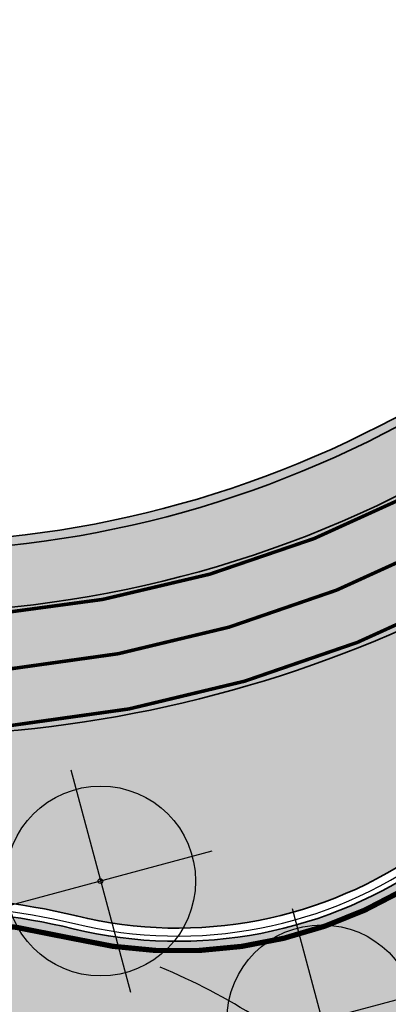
# Model space of a CAD drawing. Header units: metres. Extents: x 180563 to 183411, y 416314 to 418230.
# Tile 63 of 256: x 181001 to 181012, y 417868 to 417896. Entities that reach past the tile are written whole.
import ezdxf
from ezdxf import colors
from ezdxf.entities.mleader import LeaderData, LeaderLine
from ezdxf.math import Vec2, Vec3

# ---------------------------------------------------------------- set-up
doc = ezdxf.new("R2010")
doc.units = ezdxf.units.M
doc.linetypes.add('VW-3-3_STREEP', pattern=[6, 3, -3])
doc.linetypes.add('VW-30-270_STREEP', pattern=[3, 0.3, -2.7])
doc.layers.get('0').update_dxf_attribs({"color": 40, "lineweight": 0})
doc.layers.add('N-WE-GW-BERM-A', color=70, linetype='Continuous', lineweight=25, true_color=0x7fff00, transparency=0.6)
for name, color, linetype, lineweight in [('N-WE-GW-BERM-G', 90, 'Continuous', 35), ('N-WE-IE-TERREINAFSCHEIDING_KUNSTMATIG_HEKWERK_WILDRASTER-G', 30, 'IE-TERREINAFSCHEIDING-KUNSTMATIG', 35), ('N-WE-VH-GOOT_TEGEL-G', 170, 'Continuous', 25), ('N-WE-VH-KANTOPSLUITING_ACHTERKANTBAND-G', 50, 'Continuous', 35), ('N-WE-VH-KANTVERHARDING_FIETSPAD-G', 7, 'Continuous', 35), ('N-WE-VH-KANTVERHARDING_GOW-G', 7, 'Continuous', 35), ('N-WE-VW-MARKERING_DWARS_DRIEHOEK_5070-G', 7, 'VW-HAAIETAND70-L-N', 25), ('N-WE-VW-MARKERING_LANGS_STREEP_30270_010-G', 7, 'VW-30-270_STREEP', 25), ('N-WE-VW-MARKERING_LANGS_STREEP_33_015-G', 7, 'VW-3-3_STREEP', 25), ('N-WE-VW-MARKERING_LANGS_STREEP_DOORGETROKKEN_010-G', 7, 'Continuous', 25), ('V-WE-GR-BOOM-S', 90, 'Continuous', 25), ('X-XX-AL-VERWIJZING-T25', 2, 'Continuous', 25)]:
    doc.layers.add(name, color=color, linetype=linetype, lineweight=lineweight)
doc.layers.add('N-WE-VH-VERHARDING_ASFALT_DEKLAAG-A', color=252, linetype='Continuous', lineweight=18, transparency=0.5)
doc.layers.add('N-WE-VH-VERHARDING_BETON-A', color=252, linetype='Continuous', lineweight=18, transparency=0.75)
doc.styles.add('NLCS-ISO-M500-T25', font='NLCS-ISO.ttf', dxfattribs={"height": 1.25})
doc.linetypes.add('IE-TERREINAFSCHEIDING-KUNSTMATIG', pattern='A,4,[82,NLCS.SHX,S=0.75,R=90,X=0,Y=0],4,-2', length=10)
doc.linetypes.add('VW-HAAIETAND70-L-N', pattern='A,0,-0.5,[149,NLCS.SHX,S=1,R=0,X=-0.625,Y=-0.35],-0.5', length=1)

# ---------------------------------------------------------------- blocks, each defined once
blk = doc.blocks.new('V-SGR-BOOM')
for p, q in [((-2.311741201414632, 2.322650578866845), (2.32427582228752, -2.313366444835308)), ((2.32427582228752, 2.322650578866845), (-2.311741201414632, -2.313366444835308))]:
    blk.add_line(p, q)
for centre, radius in [((0.006267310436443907, 0.004642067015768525), 2.700981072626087), ((0, 0), 0.06735329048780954)]:
    blk.add_circle(centre, radius)

msp = doc.modelspace()

# ---------------------------------------------------------------- hatches: boundary and pattern name
at = {"layer": 'N-WE-GW-BERM-A'}
h = msp.add_hatch(color=256, dxfattribs=at)
h.dxf.hatch_style = 1
edge = h.paths.add_edge_path()
edge.add_line((180869.0403771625, 417954.4852323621), (180868.090481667, 417953.2187475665))
edge.add_arc((180987.2673310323, 418111.648356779), 198.2499999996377, 233.0481068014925, 236.6747380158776)
edge.add_arc((180822.4499482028, 417860.9787927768), 101.7500000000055, 53.05043052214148, 56.67473801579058, ccw=False)
edge.add_line((180883.6130787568, 417942.2938218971), (180914.6905054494, 417918.9181590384))
edge.add_arc((180944.7460978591, 417958.8764043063), 49.9999999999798, 233.0504305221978, 251.3149222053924)
edge.add_line((180928.7277835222, 417911.5117169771), (180937.3396364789, 417908.5992652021))
edge.add_line((180937.3396364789, 417908.5992652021), (180937.5088164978, 417908.5420500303))
edge.add_line((180937.5088164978, 417908.5420500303), (180941.9285625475, 417907.0473313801))
edge.add_arc((180917.3404500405, 417834.3425363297), 76.74999999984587, 55.77153020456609, 71.31492220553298, ccw=False)
edge.add_line((180960.5118858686, 417897.7995267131), (180979.502813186, 417884.879506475))
edge.add_line((180979.502813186, 417884.879506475), (180979.9085559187, 417884.6034691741))
edge.add_arc((180997.908372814, 417911.0611068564), 31.99999999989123, 235.7715301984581, 297.2279695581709)
edge.add_line((181012.5493984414, 417882.6069266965), (181014.6918537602, 417883.7093216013))
edge.add_line((181014.6918537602, 417883.7093216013), (181026.4505802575, 417889.7597442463))
edge.add_arc((181050.4710129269, 417843.0771049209), 52.50000000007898, 107.21374926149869, 117.2279695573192, ccw=False)
edge.add_line((181034.9343057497, 417893.2254920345), (181053.3590593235, 417898.9337514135))
edge.add_arc((181043.001254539, 417932.3660094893), 35.0000000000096, 287.2137492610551, 307.8215622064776)
edge.add_arc((180999.2834235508, 417988.6829222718), 106.294062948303, 307.8215622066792, 311.9122398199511)
edge.add_line((181070.2869587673, 417909.58219026), (181070.2875546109, 417912.2913982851))
edge.add_arc((180999.2834235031, 417988.6829222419), 104.294062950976, 305.2194494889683, 312.90673934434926, ccw=False)
edge.add_arc((181045.0130763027, 417923.9037027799), 25.00000000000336, 297.588115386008, 305.2194494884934, ccw=False)
edge.add_arc((181043.0012545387, 417932.3660094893), 33.50000000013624, 287.2137492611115, 293.932524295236, ccw=False)
edge.add_line((181052.9151534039, 417900.3665624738), (181034.3424311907, 417895.1359067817))
edge.add_arc((181050.4710129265, 417843.0771049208), 54.49999999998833, 107.2137492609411, 117.2279695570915)
edge.add_line((181025.5355161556, 417891.5381305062), (181013.7767896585, 417885.4877078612))
edge.add_line((181013.7767896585, 417885.4877078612), (181011.6343343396, 417884.3853129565))
edge.add_arc((180997.9083728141, 417911.0611068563), 29.99999999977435, 235.7715301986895, 297.22796955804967, ccw=False)
edge.add_line((180981.0335444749, 417886.2570715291), (180980.6278017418, 417886.5331088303))
edge.add_line((180980.6278017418, 417886.5331088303), (180961.6368744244, 417899.4531290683))
edge.add_arc((180917.3404500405, 417834.3425363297), 78.7499999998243, 55.77153020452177, 71.31492220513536)
edge.add_line((180942.5692951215, 417908.9419188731), (180938.0251335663, 417910.4787137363))
edge.add_line((180938.0251335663, 417910.4787137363), (180937.8757936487, 417910.6103475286))
edge.add_line((180937.8757936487, 417910.6103475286), (180935.2126652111, 417911.5345402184))
edge.add_line((180935.2126652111, 417911.5345402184), (180935.049, 417911.492))
edge.add_line((180935.049, 417911.492), (180930.76, 417912.58))
edge.add_line((180930.76, 417912.58), (180917.4781484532, 417918.7676903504))
edge.add_arc((180944.7460979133, 417958.8764043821), 48.50000009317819, 233.05043052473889, 235.790135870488, ccw=False)
edge.add_line((180915.5921732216, 417920.1169063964), (180884.5147465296, 417943.4925692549))
edge.add_arc((180822.4499482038, 417860.9787927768), 103.2499999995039, 53.05043052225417, 56.67473801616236)
edge.add_arc((180987.2673310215, 418111.6483567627), 196.7499999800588, 234.5177571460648, 236.6747380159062, ccw=False)
edge.add_line((180873.0636722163, 417951.4357267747), (180869.0403771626, 417954.4852323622))
h = msp.add_hatch(color=256, dxfattribs=at)
h.dxf.hatch_style = 1
edge = h.paths.add_edge_path()
edge.add_line((181019.6246731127, 417877.1487756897), (181019.8430799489, 417876.8439422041))
edge.add_line((181019.8430799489, 417876.8439422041), (181020.1616336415, 417877.0721792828))
edge.add_arc((181136.6452796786, 417714.4943203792), 199.9999999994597, 122.202636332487, 125.6208084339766, ccw=False)
edge.add_line((181030.0622374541, 417883.7280496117), (181029.1273482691, 417884.7357732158))
edge.add_arc((181026.9280384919, 417882.6954211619), 3.000000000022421, 42.85281396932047, 117.2279695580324)
edge.add_line((181025.5554423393, 417885.3630005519), (181014.1507606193, 417879.4947507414))
edge.add_arc((180997.9083728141, 417911.0611068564), 35.49999999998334, 247.75717453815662, 297.2279695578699, ccw=False)
edge.add_arc((180983.3348631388, 417875.4259722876), 2.999999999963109, 67.75717453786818, 148.3830421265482)
edge.add_line((180980.7801477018, 417876.9986861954), (180979.3627754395, 417874.696307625))
edge.add_line((180979.3627754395, 417874.696307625), (180979.5543778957, 417874.57835213))
edge.add_line((180979.5543778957, 417874.57835213), (180978.5480507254, 417872.9436749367))
edge.add_line((180978.5480507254, 417872.9436749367), (180982.5582376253, 417870.9917218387))
edge.add_arc((180988.9589614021, 417884.1416784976), 14.6249999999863, 244.0455590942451, 287.0518075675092)
edge.add_arc((180998.6357589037, 417852.5923585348), 18.37500000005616, 76.25473446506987, 107.05180756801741, ccw=False)
edge.add_arc((181005.8827305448, 417882.2188905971), 12.12499999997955, 256.2547344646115, 305.6208084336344)
edge.add_line((181012.9445515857, 417872.362607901), (181019.6246731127, 417877.1487756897))
at = {"layer": 'N-WE-VH-VERHARDING_ASFALT_DEKLAAG-A'}
h = msp.add_hatch(color=256, dxfattribs=at)
h.dxf.hatch_style = 1
edge = h.paths.add_edge_path()
edge.add_line((181023.9574605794, 417871.4390150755), (181027.0859675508, 417868.1443601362))
edge.add_arc((181034.7618543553, 417858.9204367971), 12.00000000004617, 14.319646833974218, 129.7662650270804, ccw=False)
edge.add_arc((181043.4822331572, 417861.1464182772), 3.000000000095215, -43.94151421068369, 14.319646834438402, ccw=False)
edge.add_line((181045.642378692, 417859.0646470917), (181024.5261814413, 417837.1534689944))
edge.add_line((181024.5261814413, 417837.1534689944), (181027.0941959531, 417834.6302738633))
edge.add_line((181027.0941959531, 417834.6302738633), (181044.576270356, 417852.7705119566))
edge.add_arc((181046.7364158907, 417850.6887407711), 2.999999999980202, 9.173210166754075, 136.0584857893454, ccw=False)
edge.add_line((181049.6980486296, 417851.1669996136), (181049.7728541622, 417850.7037640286))
edge.add_arc((181101.6014270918, 417859.0732937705), 52.50000000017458, 189.1732101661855, 223.9792220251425)
edge.add_arc((181101.6014270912, 417859.0732937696), 52.49999999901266, 223.9792220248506, 232.5867300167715)
edge.add_line((181069.70453687, 417817.3739125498), (181073.7488937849, 417814.2802837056))
edge.add_line((181073.7488937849, 417814.2802837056), (181094.1601943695, 417798.6671739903))
edge.add_arc((180974.1671311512, 417641.7980732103), 197.5000000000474, 38.42939247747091, 52.58673001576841, ccw=False)
edge.add_line((181128.8836360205, 417764.5541448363), (181145.5997339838, 417743.4858895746))
edge.add_arc((181188.6853429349, 417777.6711247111), 55.00000000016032, 218.4293924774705, 232.9201131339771)
edge.add_arc((185318.2645728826, 423241.9395734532), 6904.208297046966, 232.9201131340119, 233.4982623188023)
edge.add_arc((181447.4701584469, 418011.1929324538), 397.0000000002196, 233.4982623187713, 239.4672498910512)
edge.add_arc((181039.2420212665, 417319.0640495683), 406.5500000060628, 55.194988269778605, 59.467249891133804, ccw=False)
edge.add_arc((182390.9257072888, 419263.5190459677), 1961.561910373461, 235.1949882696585, 235.5071009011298)
edge.add_arc((182390.925707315, 419263.5190460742), 1961.561910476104, 235.5071009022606, 236.7314184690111)
edge.add_arc((181321.4654169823, 417633.4741601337), 11.999999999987, 236.7314184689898, 282.4889878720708)
edge.add_line((181324.0604405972, 417621.7581090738), (181334.742, 417624.1240000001))
edge.add_line((181334.742, 417624.1240000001), (181342.1744013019, 417625.7406179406))
edge.add_line((181342.1744013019, 417625.7406179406), (181341.5337581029, 417628.6432537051))
edge.add_line((181341.5337581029, 417628.6432537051), (181332.5456870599, 417626.7240531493))
edge.add_arc((181327.3251842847, 417651.1729048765), 25.0000000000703, 236.6098987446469, 282.05321670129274, ccw=False)
edge.add_arc((182370.6151032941, 419234.0000838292), 1920.730923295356, 235.1898583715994, 236.6098987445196, ccw=False)
edge.add_arc((181039.2420212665, 417319.0640495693), 411.5500000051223, 55.19498827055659, 59.46724989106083)
edge.add_arc((181447.4701584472, 418011.1929324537), 392.0000000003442, 233.49826231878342, 239.4672498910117, ccw=False)
edge.add_arc((185318.2645728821, 423241.939573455), 6899.208297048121, 232.92011313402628, 233.4982623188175, ccw=False)
edge.add_arc((181188.6853429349, 417777.6711247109), 50.00000000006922, 218.4293924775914, 232.92011313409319, ccw=False)
edge.add_line((181149.516607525, 417746.5936382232), (181132.8005095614, 417767.6618934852))
edge.add_arc((180974.1671311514, 417641.7980732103), 202.4999999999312, 38.42939247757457, 52.58673001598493)
edge.add_line((181097.1979934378, 417802.6385436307), (181076.7866928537, 417818.2516533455))
edge.add_line((181076.7866928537, 417818.2516533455), (181072.7423359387, 417821.3452821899))
edge.add_arc((181101.6014270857, 417859.0732937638), 47.49999999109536, 224.1160582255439, 232.5867300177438, ccw=False)
edge.add_arc((181101.6014270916, 417859.0732937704), 47.49999999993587, 189.173210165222, 224.116058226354, ccw=False)
edge.add_line((181054.7089087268, 417851.5008620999), (181053.9511844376, 417856.1930933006))
edge.add_arc((181014.4627479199, 417849.8163087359), 39.99999999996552, 9.173210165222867, 37.31683373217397)
edge.add_arc((181054.2266308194, 417880.1285770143), 9.99999999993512, 126.33610568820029, 217.325219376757, ccw=False)
edge.add_arc((181107.5998703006, 417810.4746913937), 97.74999999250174, 121.2915826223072, 127.34649693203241, ccw=False)
edge.add_arc((180999.2834235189, 417988.6829222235), 110.7940629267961, 301.2915826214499, 306.3934500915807)
edge.add_arc((181015.8448981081, 417965.1346753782), 82.01476059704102, 306.8408792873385, 325.5039879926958)
edge.add_line((181083.4386433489, 417918.6857081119), (181085.7132467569, 417922.1964234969))
edge.add_line((181085.7132467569, 417922.1964234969), (181083.1332877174, 417923.8679869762))
edge.add_arc((181041.2135424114, 417951.12115106), 49.9999999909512, 318.14543273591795, 326.97101180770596, ccw=False)
edge.add_arc((180999.2834235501, 417988.6829222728), 106.2940629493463, 307.8215622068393, 318.1454327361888, ccw=False)
edge.add_arc((181043.001254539, 417932.3660094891), 34.99999999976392, 287.21374926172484, 307.8215622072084, ccw=False)
edge.add_line((181053.3590593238, 417898.9337514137), (181034.9343057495, 417893.2254920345))
edge.add_arc((181050.4710129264, 417843.0771049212), 52.49999999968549, 107.2137492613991, 117.2279695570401)
edge.add_line((181026.4505802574, 417889.7597442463), (181014.6918537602, 417883.7093216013))
edge.add_line((181014.6918537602, 417883.7093216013), (181012.5493984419, 417882.6069266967))
edge.add_arc((180997.9083728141, 417911.0611068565), 31.99999999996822, 235.7715301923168, 297.2279695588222, ccw=False)
edge.add_line((180979.9085559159, 417884.603469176), (180979.5028131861, 417884.879506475))
edge.add_line((180979.5028131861, 417884.879506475), (180960.5118858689, 417897.7995267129))
edge.add_arc((180917.3404500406, 417834.3425363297), 76.74999999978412, 55.77153020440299, 71.31492220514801)
edge.add_line((180941.9285625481, 417907.0473313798), (180928.7277835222, 417911.5117169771))
edge.add_arc((180944.7460978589, 417958.8764043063), 49.99999999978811, 233.0504305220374, 251.3149222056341, ccw=False)
edge.add_line((180914.6905054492, 417918.9181590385), (180883.6130787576, 417942.2938218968))
edge.add_arc((180822.4499482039, 417860.9787927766), 101.7499999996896, 53.05043052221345, 56.67473801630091)
edge.add_arc((180987.267331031, 418111.6483567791), 198.2499999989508, 233.0504305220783, 236.67473801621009, ccw=False)
edge.add_line((180868.0969071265, 417953.2139142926), (180695.0033424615, 418083.4105631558))
edge.add_line((180695.0033424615, 418083.4105631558), (180673.1425976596, 418099.8536684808))
edge.add_arc((181118.205810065, 418691.555364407), 740.3999999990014, 231.3617944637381, 233.050430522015, ccw=False)
edge.add_line((180655.8996165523, 418113.2257495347), (180652.0126978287, 418116.1366751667))
edge.add_line((180652.0126978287, 418116.1366751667), (180646.862441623, 418120.1159113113))
edge.add_line((180646.862441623, 418120.1159113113), (180645.5120458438, 418118.4580384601))
edge.add_line((180645.5120458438, 418118.4580384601), (180649.9790000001, 418115.029))
edge.add_line((180649.9790000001, 418115.029), (180654.1247068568, 418111.9628643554))
edge.add_line((180654.1247068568, 418111.9628643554), (180654.3351972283, 418109.9960256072))
edge.add_arc((181118.2058098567, 418691.5553641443), 743.8999996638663, 231.4230003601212, 233.0504305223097)
edge.add_line((180671.0387061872, 418097.0565913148), (180692.8994509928, 418080.6134859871))
edge.add_line((180692.8994509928, 418080.6134859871), (180865.9930156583, 417950.4168371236))
edge.add_arc((180987.2673310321, 418111.6483567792), 201.7499999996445, 233.0504305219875, 236.6747380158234)
edge.add_arc((180822.4499482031, 417860.9787927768), 98.24999999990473, 53.05043052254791, 56.67473801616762, ccw=False)
edge.add_line((180881.5091872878, 417939.4967447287), (180912.5866139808, 417916.1210818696))
edge.add_arc((180944.7460978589, 417958.876404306), 53.49999999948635, 233.0504305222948, 251.3149222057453)
edge.add_line((180927.6065015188, 417908.196188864), (180940.8072805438, 417903.7318032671))
edge.add_arc((180917.3404500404, 417834.3425363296), 73.24999999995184, 55.771530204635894, 71.31492220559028, ccw=False)
edge.add_line((180958.5431558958, 417894.9057225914), (180976.7192531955, 417882.5400523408))
edge.add_arc((180975.0317703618, 417880.059648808), 2.999999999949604, -31.617541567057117, 55.77153020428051, ccw=False)
edge.add_line((180977.5864697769, 417878.4869088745), (180975.0638972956, 417874.3893373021))
edge.add_line((180975.0638972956, 417874.3893373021), (180978.2262197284, 417872.8500872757))
edge.add_line((180978.2262197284, 417872.8500872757), (180980.7801477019, 417876.9986861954))
edge.add_arc((180983.3348631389, 417875.4259722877), 2.999999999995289, 67.7571745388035, 148.3830421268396, ccw=False)
edge.add_arc((180997.9083728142, 417911.0611068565), 35.49999999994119, 247.7571745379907, 297.2279695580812)
edge.add_line((181014.1507606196, 417879.4947507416), (181025.5554423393, 417885.3630005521))
edge.add_arc((181026.9280384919, 417882.6954211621), 2.99999999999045, 42.85281396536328, 117.2279695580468, ccw=False)
edge.add_line((181029.1273482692, 417884.7357732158), (181030.0622374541, 417883.7280496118))
edge.add_arc((181136.6452796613, 417714.4943204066), 199.999999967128, 122.2026363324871, 125.6208084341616)
edge.add_line((181020.1616336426, 417877.0721792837), (181019.8430799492, 417876.8439422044))
edge.add_line((181019.8430799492, 417876.8439422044), (181022.055540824, 417873.7559795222))
edge.add_arc((181022.9601614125, 417872.5594589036), 1.500000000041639, -48.327945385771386, 127.0908345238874, ccw=False)
h = msp.add_hatch(color=256, dxfattribs=at)
h.dxf.hatch_style = 1
edge = h.paths.add_edge_path()
edge.add_line((180692.8994509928, 418080.6134859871), (180865.9930156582, 417950.4168371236))
edge.add_arc((180987.2673310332, 418111.6483567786), 201.7499999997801, 233.0504305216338, 236.6747380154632)
edge.add_arc((180822.4499482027, 417860.9787927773), 98.24999999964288, 53.050430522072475, 56.67473801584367, ccw=False)
edge.add_line((180881.5091872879, 417939.4967447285), (180912.5866139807, 417916.1210818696))
edge.add_arc((180944.7460978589, 417958.8764043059), 53.49999999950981, 233.0504305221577, 251.3149222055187)
edge.add_line((180927.6065015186, 417908.196188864), (180940.8072805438, 417903.7318032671))
edge.add_arc((180917.3404500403, 417834.3425363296), 73.2500000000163, 55.77153020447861, 71.31492220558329, ccw=False)
edge.add_line((180958.543155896, 417894.9057225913), (180976.7192531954, 417882.5400523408))
edge.add_arc((180975.0317703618, 417880.059648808), 2.999999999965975, -31.617541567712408, 55.77153020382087, ccw=False)
edge.add_line((180977.5864697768, 417878.4869088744), (180975.0638972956, 417874.389337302))
edge.add_line((180975.0638972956, 417874.389337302), (180978.2262197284, 417872.8500872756))
edge.add_line((180978.2262197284, 417872.8500872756), (180980.7801477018, 417876.9986861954))
edge.add_arc((180983.3348631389, 417875.4259722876), 3.000000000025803, 67.75717453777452, 148.3830421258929, ccw=False)
edge.add_arc((180997.9083728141, 417911.0611068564), 35.49999999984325, 247.757174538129, 297.2279695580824)
edge.add_line((181014.1507606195, 417879.4947507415), (181025.5554423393, 417885.3630005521))
edge.add_arc((181026.9280384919, 417882.695421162), 3.000000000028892, 42.85281396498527, 117.2279695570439, ccw=False)
edge.add_line((181029.1273482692, 417884.7357732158), (181030.0622374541, 417883.7280496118))
edge.add_arc((181136.6452796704, 417714.4943203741), 199.9999999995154, 121.90415695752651, 122.20263632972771, ccw=False)
edge.add_line((181030.9452939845, 417884.2809895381), (181034.3837190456, 417886.4215667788))
edge.add_line((181034.3837190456, 417886.4215667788), (181032.6289559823, 417888.3130381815))
edge.add_arc((181033.3620592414, 417888.9931555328), 0.9999999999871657, 110.43608743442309, 222.8528139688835, ccw=False)
edge.add_arc((181050.4710129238, 417843.0771049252), 49.9999999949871, 107.2137492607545, 110.43608743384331, ccw=False)
edge.add_line((181035.6741489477, 417890.8374736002), (181050.0314825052, 417895.285586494))
edge.add_arc((180999.2834235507, 417988.6829222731), 106.2940629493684, 298.517737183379, 307.8215622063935)
edge.add_arc((181043.0012545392, 417932.3660094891), 34.99999999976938, 287.2137492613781, 307.82156220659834, ccw=False)
edge.add_line((181053.3590593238, 417898.9337514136), (181034.9343057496, 417893.2254920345))
edge.add_arc((181050.4710129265, 417843.077104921), 52.49999999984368, 107.2137492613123, 117.2279695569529)
edge.add_line((181026.4505802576, 417889.7597442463), (181014.6918537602, 417883.7093216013))
edge.add_line((181014.6918537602, 417883.7093216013), (181012.5493984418, 417882.6069266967))
edge.add_arc((180997.908372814, 417911.0611068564), 31.99999999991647, 235.77153019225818, 297.22796955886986, ccw=False)
edge.add_line((180979.9085559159, 417884.603469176), (180979.5028131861, 417884.879506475))
edge.add_line((180979.5028131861, 417884.879506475), (180960.5118858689, 417897.7995267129))
edge.add_arc((180917.3404500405, 417834.3425363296), 76.74999999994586, 55.77153020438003, 71.314922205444)
edge.add_line((180941.9285625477, 417907.04733138), (180928.7277835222, 417911.511716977))
edge.add_arc((180944.746097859, 417958.8764043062), 49.99999999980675, 233.0504305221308, 251.3149222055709, ccw=False)
edge.add_line((180914.6905054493, 417918.9181590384), (180883.613078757, 417942.2938218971))
edge.add_arc((180822.4499482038, 417860.9787927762), 101.7499999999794, 53.05043052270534, 56.67473801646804)
edge.add_arc((180987.2673310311, 418111.6483567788), 198.2499999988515, 233.0504305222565, 236.67473801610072, ccw=False)
edge.add_line((180868.0969071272, 417953.213914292), (180695.0033424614, 418083.4105631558))
edge.add_line((180695.0033424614, 418083.4105631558), (180673.1425976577, 418099.8536684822))
edge.add_arc((181118.2058100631, 418691.5553644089), 740.3999999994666, 231.3617944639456, 233.050430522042, ccw=False)
edge.add_line((180655.8996165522, 418113.2257495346), (180652.0126978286, 418116.1366751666))
edge.add_line((180652.0126978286, 418116.1366751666), (180646.8624416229, 418120.1159113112))
edge.add_line((180646.8624416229, 418120.1159113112), (180645.5120458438, 418118.4580384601))
edge.add_line((180645.5120458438, 418118.4580384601), (180649.979, 418115.029))
edge.add_line((180649.979, 418115.029), (180654.1247068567, 418111.9628643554))
edge.add_line((180654.1247068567, 418111.9628643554), (180654.3351972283, 418109.9960256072))
edge.add_arc((181118.2058098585, 418691.5553641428), 743.8999996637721, 231.4230003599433, 233.0504305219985)
edge.add_line((180671.0387061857, 418097.0565913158), (180692.8994509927, 418080.613485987))
at = {"layer": 'N-WE-VH-VERHARDING_BETON-A'}
h = msp.add_hatch(color=256, dxfattribs=at)
h.dxf.hatch_style = 1
edge = h.paths.add_edge_path()
edge.add_arc((181002.6428488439, 417819.8365463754), 14.99999999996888, 54.052296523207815, 96.97446409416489, ccw=False)
edge.add_line((181011.4485475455, 417831.979843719), (181016.7920261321, 417828.1050261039))
edge.add_arc((180870.0303811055, 417625.716737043), 249.9999999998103, 51.61962450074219, 54.05229652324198, ccw=False)
edge.add_arc((185318.3099398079, 423241.9993993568), 6914.483371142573, 231.6196245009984, 231.6752198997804)
edge.add_line((181030.5116775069, 417817.5301763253), (181033.0028603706, 417820.6897694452))
edge.add_line((181033.0028603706, 417820.6897694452), (181011.502692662, 417838.4699644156))
edge.add_line((181011.502692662, 417838.4699644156), (181014.1612309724, 417841.4586387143))
edge.add_line((181014.1612309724, 417841.4586387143), (181034.3310440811, 417822.1833498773))
edge.add_line((181034.3310440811, 417822.1833498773), (181036.8913745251, 417824.7877195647))
edge.add_line((181036.8913745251, 417824.7877195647), (181020.2661090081, 417841.131855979))
edge.add_arc((181029.0292567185, 417850.0457351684), 12.49999999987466, 175.2104641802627, 225.4885475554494, ccw=False)
edge.add_arc((180998.6357589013, 417852.5923585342), 18.00000000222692, 355.2104641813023, 358.1749776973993)
edge.add_arc((181031.6190195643, 417851.5413988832), 15.00000000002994, 134.9649405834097, 178.1749776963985, ccw=False)
edge.add_line((181021.0189100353, 417862.1544888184), (181026.8375423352, 417867.9660046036))
edge.add_arc((181035.317629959, 417859.4755326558), 12.00000000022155, 133.5182601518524, 134.9649405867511, ccw=False)
edge.add_line((181027.0546013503, 417868.1773921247), (181023.957460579, 417871.4390150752))
edge.add_line((181023.957460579, 417871.4390150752), (181014.5905621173, 417863.101604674))
edge.add_line((181014.5905621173, 417863.101604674), (181012.0526412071, 417866.1933610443))
edge.add_line((181012.0526412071, 417866.1933610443), (181022.0555408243, 417873.7559795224))
edge.add_line((181022.0555408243, 417873.7559795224), (181019.843079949, 417876.8439422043))
edge.add_line((181019.843079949, 417876.8439422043), (181013.162958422, 417872.0577744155))
edge.add_arc((181005.8827305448, 417882.2188905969), 12.4999999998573, 256.25473446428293, 305.6208084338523, ccw=False)
edge.add_arc((180998.6357589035, 417852.5923585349), 18.00000000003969, 76.25473446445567, 107.0518075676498)
edge.add_arc((180988.958961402, 417884.1416784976), 14.99999999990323, 244.0455590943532, 287.0518075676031, ccw=False)
edge.add_line((180982.3941165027, 417870.6545434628), (180968.0408842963, 417877.6409599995))
edge.add_arc((181077.454965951, 418102.4265439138), 250.0000000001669, 242.8639729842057, 244.0455590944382, ccw=False)
edge.add_line((180963.4288224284, 417879.9449972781), (180961.6740098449, 417876.521103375))
edge.add_line((180961.6740098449, 417876.521103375), (180972.597987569, 417870.3837312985))
edge.add_line((180972.597987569, 417870.3837312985), (180975.6518208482, 417868.6680090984))
edge.add_line((180975.6518208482, 417868.6680090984), (180983.5044892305, 417864.2561777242))
edge.add_line((180983.5044892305, 417864.2561777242), (180981.4075026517, 417860.8499118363))
edge.add_line((180981.4075026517, 417860.8499118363), (180973.9322192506, 417865.8749157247))
edge.add_line((180973.9322192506, 417865.8749157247), (180971.0251812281, 417867.8290727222))
edge.add_line((180971.0251812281, 417867.8290727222), (180960.6263107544, 417874.8193581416))
edge.add_line((180960.6263107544, 417874.8193581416), (180958.4768059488, 417871.6886543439))
edge.add_line((180958.4768059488, 417871.6886543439), (180975.3384638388, 417860.1116362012))
edge.add_arc((180968.2632340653, 417849.8067284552), 12.49999999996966, 5.2402483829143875, 55.526960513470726, ccw=False)
edge.add_arc((180998.63575891, 417852.5923585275), 18.00000000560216, 185.2402483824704, 185.9859937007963)
edge.add_arc((180965.8156941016, 417849.1509421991), 14.99999999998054, -38.99816696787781, 5.985993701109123, ccw=False)
edge.add_line((180977.47318552, 417839.7115092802), (180972.6290672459, 417833.7291300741))
edge.add_line((180972.6290672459, 417833.7291300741), (180976.1697860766, 417830.4613832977))
edge.add_line((180976.1697860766, 417830.4613832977), (180978.4406462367, 417833.1283655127))
edge.add_line((180978.4406462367, 417833.1283655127), (180984.2800009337, 417839.9863197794))
edge.add_line((180984.2800009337, 417839.9863197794), (180987.2194667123, 417837.2734723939))
edge.add_line((180987.2194667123, 417837.2734723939), (180980.8510081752, 417830.9038306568))
edge.add_line((180980.8510081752, 417830.9038306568), (180978.3743854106, 417828.4267477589))
edge.add_line((180978.3743854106, 417828.4267477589), (180981.2601268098, 417825.7634828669))
edge.add_line((180981.2601268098, 417825.7634828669), (180986.7769421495, 417831.1747158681))
edge.add_arc((180995.5299711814, 417822.2509003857), 12.49999999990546, 84.15549173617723, 134.4464488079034, ccw=False)
edge.add_arc((180998.6357589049, 417852.59235856), 18.00000002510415, 264.155491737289, 276.9744640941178)
edge = h.paths.add_edge_path(flags=16)
edge.add_arc((180998.635758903, 417852.5923585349), 11.50000000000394, -36.870821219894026, 143.129178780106, ccw=False)
edge.add_arc((180998.635758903, 417852.5923585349), 11.50000000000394, 143.129178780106, 323.12917878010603, ccw=False)

# ---------------------------------------------------------------- linework, layer by layer
at = {"layer": 'N-WE-GW-BERM-G', "flags": 128}
msp.add_lwpolyline([(181070.2875546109, 417912.291398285, -0.03355471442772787), (181059.4308180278, 417903.4799733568, -0.03331028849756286), (181056.5908813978, 417901.7462112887, -0.02932458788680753), (181052.9151534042, 417900.3665624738), (181052.9151534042, 417900.3665624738), (181034.3424311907, 417895.1359067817, 0.04372310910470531), (181025.5355161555, 417891.5381305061), (181013.7767896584, 417885.4877078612), (181011.6343343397, 417884.3853129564, -0.2747720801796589), (180981.0335444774, 417886.2570715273), (180980.6278017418, 417886.5331088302), (180961.6368744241, 417899.4531290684, 0.06792501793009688), (180942.5692951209, 417908.9419188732), (180934.9687284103, 417911.5123626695)], format="xyb", dxfattribs=at)
at = {"layer": 'N-WE-IE-TERREINAFSCHEIDING_KUNSTMATIG_HEKWERK_WILDRASTER-G', "ltscale": 0.4, "flags": 128}
msp.add_lwpolyline([(181070.2869587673, 417909.5821902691), (181068.707520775, 417910.5179952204, -0.02789417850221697), (181059.5749954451, 417903.2757360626, -0.03338941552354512), (181056.6995835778, 417901.5209404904, -0.0294077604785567), (181052.9860373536, 417900.1268002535), (181034.4133245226, 417894.8961472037, 0.04370816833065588), (181025.6498991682, 417891.3158322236), (181013.8911726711, 417885.2654095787), (181011.7487173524, 417884.1630146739, -0.1355089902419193), (180995.987684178, 417880.872144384), (180995.6761699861, 417881.0808884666), (180986.8500982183, 417887.0001964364), (180979.0224500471, 417892.379878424), (180969.679, 417898.776), (180959.864, 417905.389), (180941.181554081, 417914.4638183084), (180939.4346602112, 417912.1347046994), (180937.6398854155, 417909.7417519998), (180934.4399241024, 417912.1418035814), (180930.7599999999, 417912.5799999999), (180917.4781484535, 417918.7676903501)], format="xyb", dxfattribs=at)
at = {"layer": 'N-WE-VH-GOOT_TEGEL-G', "flags": 128}
msp.add_lwpolyline([(180963.4972381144, 417880.078486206, 0.005155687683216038), (180968.1065327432, 417877.7758313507), (180982.4597649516, 417870.7894148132, 0.1898841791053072), (180993.3135202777, 417869.9444845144, -0.1351923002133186), (181002.9483010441, 417870.2225735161, 0.2187944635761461), (181013.0755956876, 417872.1797078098), (181019.7557172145, 417876.9658755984)], format="xyb", dxfattribs=at)
at = {"layer": 'N-WE-VH-KANTOPSLUITING_ACHTERKANTBAND-G', "flags": 128}
msp.add_lwpolyline([(180979.3627754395, 417874.696307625), (180979.5543778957, 417874.57835213), (180978.5480507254, 417872.9436749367), (180982.5582376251, 417870.9917218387, 0.1898841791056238), (180993.2475421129, 417870.1595935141, -0.1351923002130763), (181003.0017623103, 417870.4411299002, 0.218794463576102), (181012.9445515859, 417872.3626079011), (181019.6246731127, 417877.1487756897), (181019.8430799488, 417876.8439422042)], format="xyb", dxfattribs=at)
at = {"layer": 'N-WE-VH-KANTVERHARDING_FIETSPAD-G', "flags": 128}
for points in [[(180868.0969071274, 417953.2139142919, 0.01581534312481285), (180878.3505105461, 417945.9975532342, -0.01581534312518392), (180883.6130787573, 417942.2938218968), (180914.6905054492, 417918.9181590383, 0.07986302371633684), (180928.7277835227, 417911.5117169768), (180941.9285625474, 417907.04733138, -0.06792501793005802), (180960.5118858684, 417897.7995267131), (180979.502813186, 417884.8795064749), (180979.9085559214, 417884.6034691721, 0.2747720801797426), (181012.5493984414, 417882.6069266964), (181014.6918537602, 417883.7093216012), (181026.4505802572, 417889.7597442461, -0.04372310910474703), (181034.9343057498, 417893.2254920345), (181053.3590593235, 417898.9337514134, 0.09016167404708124), (181064.4634075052, 417904.7186589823)], [(180978.2262197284, 417872.8500872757), (180980.7801477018, 417876.9986861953, -0.3670659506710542), (180984.4704612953, 417878.2027360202, 0.2192733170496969), (181014.1507606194, 417879.4947507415), (181025.5554423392, 417885.3630005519, -0.3364165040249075), (181029.1273482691, 417884.7357732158), (181030.0622374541, 417883.7280496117)]]:
    msp.add_lwpolyline(points, format="xyb", dxfattribs=at)
at = {"layer": 'N-WE-VH-KANTVERHARDING_GOW-G', "flags": 128}
msp.add_lwpolyline([(180900.9687931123, 417921.1683627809, 0.01469377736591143), (180939.1716083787, 417894.1533746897, 0.03329487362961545), (180968.0408842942, 417877.6409600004), (180982.3941165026, 417870.6545434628, 0.1898841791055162), (180993.3575057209, 417869.8010785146, -0.1351923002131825), (181002.9126602, 417870.0768692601, 0.21879446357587), (181013.1629584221, 417872.0577744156)], format="xyb", dxfattribs=at)
at = {"layer": 'N-WE-VH-VERHARDING_ASFALT_DEKLAAG-A', "flags": 128}
for points in [[(181078.4555859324, 417917.7590439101, -0.04507687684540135), (181064.4634075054, 417904.7186589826, -0.09016167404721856), (181053.3590593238, 417898.9337514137), (181034.9343057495, 417893.2254920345, 0.04372310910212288), (181026.4505802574, 417889.7597442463), (181014.6918537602, 417883.7093216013), (181012.5493984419, 417882.6069266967, -0.2747720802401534), (180979.9085559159, 417884.603469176), (180979.5028131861, 417884.879506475), (180960.5118858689, 417897.7995267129, 0.06792501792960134), (180941.9285625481, 417907.0473313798), (180928.7277835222, 417911.5117169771, -0.07986302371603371)], [(180984.4704612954, 417878.2027360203, 0.2192733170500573), (181014.1507606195, 417879.4947507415), (181025.5554423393, 417885.3630005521, -0.3364165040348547), (181029.1273482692, 417884.7357732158), (181030.0622374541, 417883.7280496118, -0.001302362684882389), (181030.9452939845, 417884.2809895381), (181034.3837190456, 417886.4215667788), (181032.6289559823, 417888.3130381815, -0.5340440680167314), (181033.0128969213, 417889.9302177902, -0.01406102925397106), (181035.6741489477, 417890.8374736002), (181050.0314825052, 417895.285586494, 0.04061791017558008), (181064.4634075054, 417904.7186589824, -0.09016167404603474), (181053.3590593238, 417898.9337514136), (181034.9343057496, 417893.2254920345, 0.04372310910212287), (181026.4505802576, 417889.7597442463), (181014.6918537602, 417883.7093216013), (181012.5493984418, 417882.6069266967, -0.2747720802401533), (180979.9085559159, 417884.603469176)], [(180984.4704612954, 417878.2027360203, 0.2192733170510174), (181014.1507606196, 417879.4947507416), (181025.5554423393, 417885.3630005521, -0.3364165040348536), (181029.1273482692, 417884.7357732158), (181030.0622374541, 417883.7280496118, 0.01491569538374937), (181020.1616336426, 417877.0721792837), (181019.8430799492, 417876.8439422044), (181022.055540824, 417873.7559795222, -0.9607996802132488), (181023.957460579, 417871.4390150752), (181023.9574605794, 417871.4390150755), (181027.0859675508, 417868.1443601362, -0.5511567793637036), (181046.3890260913, 417861.8884121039, -0.2598336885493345), (181045.642378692, 417859.0646470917), (181024.5261814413, 417837.1534689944), (181027.0941959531, 417834.6302738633), (181044.576270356, 417852.7705119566, -0.618126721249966), (181049.6980486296, 417851.1669996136), (181049.7728541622, 417850.7037640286, 0.1530483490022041), (181063.8228645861, 417822.6174270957), (181063.8228645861, 417822.6174270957, 0.03757500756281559), (181069.70453687, 417817.3739125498), (181073.7488937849, 417814.2802837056), (181094.1601943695, 417798.6671739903, -0.06185173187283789), (181128.8836360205, 417764.5541448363)]]:
    msp.add_lwpolyline(points, format="xyb", dxfattribs=at)
at = {"layer": 'N-WE-VH-VERHARDING_BETON-A', "flags": 128}
msp.add_lwpolyline([(181000.8214443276, 417834.7255519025, -0.189504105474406), (181011.4485475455, 417831.979843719), (181016.7920261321, 417828.1050261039, -0.01061493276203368), (181025.2502109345, 417821.6932775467, 0.0002425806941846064), (181030.5116775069, 417817.5301763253), (181033.0028603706, 417820.6897694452), (181011.502692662, 417838.4699644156), (181014.1612309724, 417841.4586387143), (181034.3310440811, 417822.1833498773), (181036.8913745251, 417824.7877195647), (181020.2661090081, 417841.131855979, -0.2229680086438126), (181016.5729051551, 417851.0894332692, 0.01293585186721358), (181016.6266283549, 417852.0191078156, -0.190805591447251), (181021.0189100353, 417862.1544888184), (181026.8375423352, 417867.9660046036, -0.00631241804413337), (181027.0546013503, 417868.1773921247), (181023.957460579, 417871.4390150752), (181014.5905621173, 417863.101604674), (181012.0526412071, 417866.1933610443), (181022.0555408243, 417873.7559795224), (181019.843079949, 417876.8439422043), (181013.162958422, 417872.0577744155, -0.2187944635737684), (181002.9126602, 417870.0768692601, 0.1351923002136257), (180993.3575057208, 417869.8010785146, -0.1898841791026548)], format="xyb", dxfattribs=at)
at = {"layer": 'N-WE-VW-MARKERING_DWARS_DRIEHOEK_5070-G'}
msp.add_arc((180998.5203807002, 417852.4115445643), 17.93616123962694, 47.41126957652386, 67.50447159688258, dxfattribs=at)
at = {"layer": 'N-WE-VW-MARKERING_LANGS_STREEP_30270_010-G', "const_width": 0.1, "flags": 128}
msp.add_lwpolyline([(180655.550809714, 418111.2649430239, 0.007047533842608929), (180672.0906519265, 418098.4551298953), (180693.9531219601, 418082.0143182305, 0.002678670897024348), (180694.3795274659, 418081.6899953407), (180867.0404580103, 417951.8187630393, 0.01582238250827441), (180877.3890758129, 417944.5353141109, -0.01581534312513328), (180882.561133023, 417940.8952833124), (180913.4013761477, 417917.6980239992), (180913.6385597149, 417917.5196204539, 0.07986302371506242), (180928.1671425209, 417909.8539529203), (180941.3679215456, 417905.3895673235, -0.06792501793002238), (180959.5275208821, 417896.3526246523), (180978.5184481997, 417883.4326044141), (180978.924190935, 417883.1565671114, 0.05234496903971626), (180985.1328935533, 417879.8225148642, 0.2192733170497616), (181013.3500795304, 417881.0508387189), (181025.4472462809, 417887.2754049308, -0.3364165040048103), (181031.1027640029, 417886.2822949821), (181032.2220382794, 417885.075821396)], format="xyb", dxfattribs=at)
at = {"layer": 'N-WE-VW-MARKERING_LANGS_STREEP_33_015-G', "const_width": 0.15, "flags": 128}
msp.add_lwpolyline([(180978.1830452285, 417872.3984297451), (180982.2737610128, 417870.4072793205, 0.1898841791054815), (180993.4381457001, 417869.5381675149, -0.1351923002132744), (181002.8473186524, 417869.8097447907, 0.2187944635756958), (181013.3231234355, 417871.8342298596), (181020.3217986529, 417876.8486347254, -0.01472566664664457), (181030.0803878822, 417883.4144182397)], format="xyb", dxfattribs=at)
at = {"layer": 'N-WE-VW-MARKERING_LANGS_STREEP_DOORGETROKKEN_010-G', "const_width": 0.1, "flags": 128}
for points in [[(180694.9131756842, 418083.2906884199), (180868.0067403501, 417953.094039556, 0.01581534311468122), (180878.2681018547, 417945.8722184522, -0.01581534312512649), (180883.5229119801, 417942.173947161), (180914.600338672, 417918.7982843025, 0.07986302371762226), (180928.6797285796, 417911.3696229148), (180941.8805076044, 417906.905237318, -0.06792501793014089), (180960.4275117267, 417897.6755065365), (180979.4184390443, 417884.7554862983), (180979.8241817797, 417884.4794489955, 0.2747720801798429), (181012.618028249, 417882.4735477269), (181014.7604835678, 417883.5759426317), (181026.5192100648, 417889.6263652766, -0.04372310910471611), (181034.9786963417, 417893.0822109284), (181053.4034499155, 417898.7904703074, 0.09016167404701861), (181064.5553881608, 417904.6001703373)], [(180978.1960487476, 417873.0872071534), (180980.6524119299, 417877.0773218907, -0.367065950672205), (180984.5272412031, 417878.3415742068, 0.2192733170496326), (181014.0821308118, 417879.6281297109), (181025.4868125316, 417885.4963795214, -0.3364165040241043), (181029.2373137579, 417884.8377908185), (181030.172202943, 417883.8300672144)]]:
    msp.add_lwpolyline(points, format="xyb", dxfattribs=at)

# ---------------------------------------------------------------- block references
at = {"layer": 'V-WE-GR-BOOM-S', "rotation": 329.9999999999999}
for p in [(181003.6856375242, 417871.4341998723), (181009.980354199, 417867.4859326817)]:
    msp.add_blockref('V-SGR-BOOM', p, dxfattribs=at)

# ---------------------------------------------------------------- leaders
at = {"layer": 'X-XX-AL-VERWIJZING-T25'}
ml = msp.add_multileader_mtext('Standard', dxfattribs=at)
ml.set_content('\\pxi-3,l4,t4;Terugkeervoorziening vervangen', color=256, style='NLCS-ISO-M500-T25')
ml.set_leader_properties(color=256, linetype='ByLayer', lineweight=-1)
ml.build(insert=Vec2(0, 0))
ml.multileader.update_dxf_attribs({"text_left_attachment_type": 5, "text_right_attachment_type": 5, "dogleg_length": 1.25, "arrow_head_size": 1.25})
ctx = ml.context
ctx.base_point, ctx.char_height, ctx.arrow_head_size, ctx.landing_gap_size, ctx.plane_origin, ctx.plane_x_axis, ctx.plane_y_axis = Vec3(180964.723007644, 417919.8025187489), 1.25, 1.25, 0.45, Vec3(180989.5621270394, 417889.5196474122), Vec3(0.7999903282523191, -0.6000128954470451), Vec3(0.6000128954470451, 0.7999903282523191)
ctx.left_attachment, ctx.right_attachment = 5, 5
notes = []
notes.append((ctx, [(0, (1, 1, 0), (180986.0427498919, 417903.8121750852), (-0.7999903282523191, 0.6000128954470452), 1.25, [(0, [(180987.1079890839, 417887.4853053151)], 0, [])])]))
ctx.mtext.insert, ctx.mtext.text_direction, ctx.mtext.rotation, ctx.mtext.width, ctx.mtext.flow_direction = Vec3(180966.0580242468, 417920.8324972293), Vec3(0.7999903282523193, -0.6000128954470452), 5.639668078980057, 56.23489508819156, 5
ml = msp.add_multileader_mtext('Standard', dxfattribs=at)
ml.set_content('\\pxi-3,l4,t4;Nieuw amfibieënraster', color=256, style='NLCS-ISO-M500-T25')
ml.set_leader_properties(color=256, linetype='ByLayer', lineweight=-1)
ml.build(insert=Vec2(0, 0))
ml.multileader.update_dxf_attribs({"text_left_attachment_type": 5, "text_right_attachment_type": 5, "dogleg_length": 1.25, "arrow_head_size": 1.25})
ctx = ml.context
ctx.base_point, ctx.char_height, ctx.arrow_head_size, ctx.landing_gap_size, ctx.plane_origin, ctx.plane_x_axis, ctx.plane_y_axis = Vec3(180983.0652465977, 417915.4922150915), 1.25, 1.25, 0.45, Vec3(180999.4199080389, 417889.2996800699), Vec3(0.7999903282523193, -0.6000128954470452), Vec3(0.6000128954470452, 0.7999903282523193)
ctx.left_attachment, ctx.right_attachment = 5, 5
notes.append((ctx, [(0, (1, 1, 0), (180998.0850650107, 417904.2269729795), (-0.7999903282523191, 0.6000128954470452), 1.25, [(0, [(180999.6651961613, 417880.8522452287)], 0, [])])]))
ctx.mtext.insert, ctx.mtext.text_direction, ctx.mtext.rotation, ctx.mtext.width, ctx.mtext.flow_direction = Vec3(180984.3252615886, 417916.422194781), Vec3(0.7999903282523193, -0.6000128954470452), 5.639668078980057, 56.23489508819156, 5
for ctx, leaders in notes:
    for number, flags, end, landing, length, lines in leaders:
        leader = LeaderData()
        leader.index, (leader.has_last_leader_line, leader.has_dogleg_vector, leader.attachment_direction) = number, flags
        leader.last_leader_point, leader.dogleg_vector, leader.dogleg_length = Vec3(end), Vec3(landing), length
        for number, points, colour, breaks in lines:
            line = LeaderLine()
            line.index, line.vertices, line.color, line.breaks = number, Vec3.list(points), colors.encode_raw_color(colour), breaks
            leader.lines.append(line)
        ctx.leaders.append(leader)

doc.saveas('drawing.dxf')
